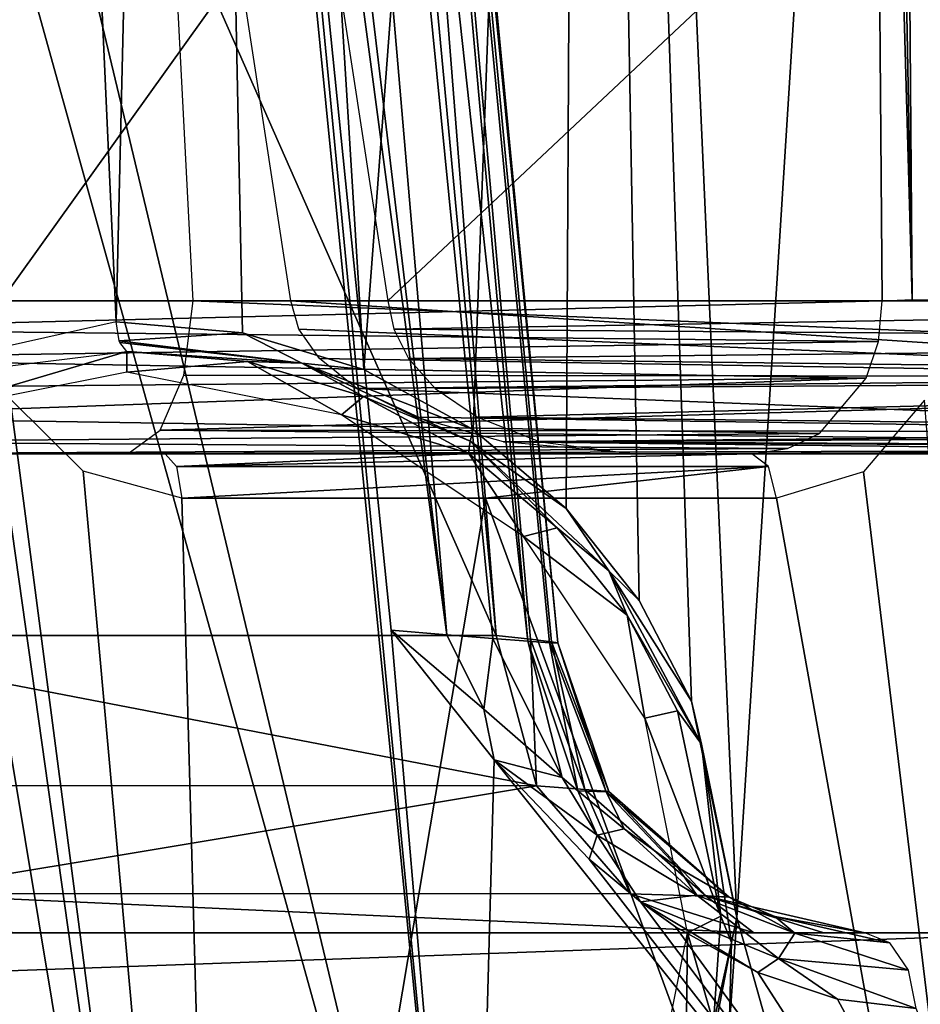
# Model space of a CAD drawing. Header units: millimetres. Extents: x -54 to 54, y -60 to 48.
# Tile 53 of 60: x 7.33 to 12.97, y 16.55 to 22.72. Entities that reach past the tile are written whole.
import ezdxf

# ---------------------------------------------------------------- set-up
doc = ezdxf.new("R2010")
doc.units = ezdxf.units.MM
doc.header["$LTSCALE"] = 41.718519
for name, color, linetype in [('1', 7, 'CONTINUOUS'), ('107', 7, 'CONTINUOUS'), ('108', 7, 'CONTINUOUS'), ('109', 7, 'CONTINUOUS'), ('12', 7, 'CONTINUOUS'), ('123', 7, 'CONTINUOUS'), ('179', 7, 'CONTINUOUS'), ('180', 7, 'CONTINUOUS'), ('218', 7, 'CONTINUOUS'), ('227', 7, 'CONTINUOUS'), ('235', 7, 'CONTINUOUS'), ('238', 7, 'CONTINUOUS'), ('24', 7, 'CONTINUOUS'), ('25', 7, 'CONTINUOUS'), ('26', 7, 'CONTINUOUS'), ('3', 7, 'CONTINUOUS'), ('30', 7, 'CONTINUOUS'), ('32', 7, 'CONTINUOUS'), ('33', 7, 'CONTINUOUS'), ('59', 7, 'CONTINUOUS'), ('6', 7, 'CONTINUOUS'), ('60', 7, 'CONTINUOUS'), ('65', 7, 'CONTINUOUS'), ('70', 7, 'CONTINUOUS'), ('8', 7, 'CONTINUOUS'), ('80', 7, 'CONTINUOUS')]:
    doc.layers.add(name, color=color, linetype=linetype)

msp = doc.modelspace()

# ---------------------------------------------------------------- linework, layer by layer
at = {"layer": '1', "color": 7, "linetype": 'Continuous', "true_color": 0xe0f2ff}
for points in [[(10.1148, 20, 21.0036), (11.913, 20, 20.0384), (6.2001, 20, 12.8747), (10.1148, 20, 21.0036)], [(8.239, 20, 21.8077), (10.1148, 20, 21.0036), (6.2001, 20, 12.8747), (8.239, 20, 21.8077)], [(15.406, 20, -17.4961), (8.0887, 20, -7.4246), (19.4276, 20, -12.8852), (15.406, 20, -17.4961)], [(16.8851, 20, 16.0733), (18.2262, 20, 14.5349), (11.1723, 20, 8.9096), (16.8851, 20, 16.0733)], [(18.2262, 20, 14.5349), (19.4276, 20, 12.8852), (11.1723, 20, 8.9096), (18.2262, 20, 14.5349)]]:
    msp.add_3dface(points, dxfattribs=at)
at = {"layer": '107', "color": 7, "linetype": 'Continuous', "true_color": 0xe0f2ff}
for points in [[(12.7278, 20.9564, 19.4578), (5.6167, 20.9564, 10.5408), (5.6305, 20.7798, 10.5959), (12.7278, 20.9564, 19.4578)], [(12.7278, 20.9564, 19.4578), (5.6305, 20.7798, 10.5959), (12.7047, 20.7023, 19.5), (12.7278, 20.9564, 19.4578)], [(5.6305, 20.7798, 10.5959), (5.6656, 20.5971, 10.7366), (12.7047, 20.7023, 19.5), (5.6305, 20.7798, 10.5959)], [(12.7047, 20.7023, 19.5), (5.6656, 20.5971, 10.7366), (12.6286, 20.4731, 19.5725), (12.7047, 20.7023, 19.5)], [(5.6656, 20.5971, 10.7366), (5.7291, 20.4088, 10.9906), (12.6286, 20.4731, 19.5725), (5.6656, 20.5971, 10.7366)], [(5.7291, 20.4088, 10.9906), (5.8291, 20.2278, 11.3904), (12.6286, 20.4731, 19.5725), (5.7291, 20.4088, 10.9906)], [(12.6286, 20.4731, 19.5725), (5.8291, 20.2278, 11.3904), (12.3366, 20.1275, 19.7861), (12.6286, 20.4731, 19.5725)], [(5.8291, 20.2278, 11.3904), (5.9785, 20.0748, 11.9882), (12.3366, 20.1275, 19.7861), (5.8291, 20.2278, 11.3904)], [(12.3366, 20.1275, 19.7861), (5.9785, 20.0748, 11.9882), (12.1362, 20.0327, 19.9116), (12.3366, 20.1275, 19.7861)], [(5.9785, 20.0748, 11.9882), (6.2001, 20, 12.8747), (12.1362, 20.0327, 19.9116), (5.9785, 20.0748, 11.9882)], [(6.2001, 20, 12.8747), (11.913, 20, 20.0384), (12.1362, 20.0327, 19.9116), (6.2001, 20, 12.8747)]]:
    msp.add_3dface(points, dxfattribs=at)
at = {"layer": '108', "color": 7, "linetype": 'Continuous', "true_color": 0xe0f2ff}
for points in [[(9.0266, 20.9564, 7.8214), (16.269, 20.4786, 16.6693), (9.0773, 20.7798, 7.8471), (9.0266, 20.9564, 7.8214)], [(9.0266, 20.9564, 7.8214), (16.1378, 20.9564, 16.7385), (16.269, 20.4786, 16.6693), (9.0266, 20.9564, 7.8214)], [(9.0773, 20.7798, 7.8471), (16.269, 20.4786, 16.6693), (9.2066, 20.5971, 7.9127), (9.0773, 20.7798, 7.8471)], [(9.2066, 20.5971, 7.9127), (16.269, 20.4786, 16.6693), (9.4402, 20.4088, 8.0311), (9.2066, 20.5971, 7.9127)], [(16.269, 20.4786, 16.6693), (16.541, 20.1305, 16.4339), (9.4402, 20.4088, 8.0311), (16.269, 20.4786, 16.6693)], [(9.4402, 20.4088, 8.0311), (16.541, 20.1305, 16.4339), (9.8077, 20.2278, 8.2176), (9.4402, 20.4088, 8.0311)], [(9.8077, 20.2278, 8.2176), (16.541, 20.1305, 16.4339), (10.3573, 20.0748, 8.4963), (9.8077, 20.2278, 8.2176)], [(16.541, 20.1305, 16.4339), (16.7083, 20.034, 16.2664), (10.3573, 20.0748, 8.4963), (16.541, 20.1305, 16.4339)], [(16.7083, 20.034, 16.2664), (16.8851, 20, 16.0733), (10.3573, 20.0748, 8.4963), (16.7083, 20.034, 16.2664)], [(16.8851, 20, 16.0733), (11.1723, 20, 8.9096), (10.3573, 20.0748, 8.4963), (16.8851, 20, 16.0733)]]:
    msp.add_3dface(points, dxfattribs=at)
at = {"layer": '109', "color": 7, "linetype": 'Continuous', "true_color": 0xe0f2ff}
for points in [[(19.9098, 20.9564, 12.0085), (9.6339, 20.9564, 7.0599), (9.6703, 20.7798, 7.1036), (19.9098, 20.9564, 12.0085)], [(19.9098, 20.9564, 12.0085), (9.6703, 20.7798, 7.1036), (19.9073, 20.7025, 12.0565), (19.9098, 20.9564, 12.0085)], [(9.6703, 20.7798, 7.1036), (9.763, 20.5971, 7.2151), (19.9073, 20.7025, 12.0565), (9.6703, 20.7798, 7.1036)], [(19.9073, 20.7025, 12.0565), (9.763, 20.5971, 7.2151), (19.8702, 20.4733, 12.1548), (19.9073, 20.7025, 12.0565)], [(9.763, 20.5971, 7.2151), (9.9304, 20.4088, 7.4164), (19.8702, 20.4733, 12.1548), (9.763, 20.5971, 7.2151)], [(9.9304, 20.4088, 7.4164), (10.1939, 20.2278, 7.7333), (19.8702, 20.4733, 12.1548), (9.9304, 20.4088, 7.4164)], [(19.8702, 20.4733, 12.1548), (10.1939, 20.2278, 7.7333), (19.6998, 20.1275, 12.4739), (19.8702, 20.4733, 12.1548)], [(10.1939, 20.2278, 7.7333), (10.588, 20.0748, 8.207), (19.6998, 20.1275, 12.4739), (10.1939, 20.2278, 7.7333)], [(19.6998, 20.1275, 12.4739), (10.588, 20.0748, 8.207), (19.5737, 20.0327, 12.674), (19.6998, 20.1275, 12.4739)], [(10.588, 20.0748, 8.207), (11.1723, 20, 8.9096), (19.5737, 20.0327, 12.674), (10.588, 20.0748, 8.207)], [(11.1723, 20, 8.9096), (19.4276, 20, 12.8852), (19.5737, 20.0327, 12.674), (11.1723, 20, 8.9096)]]:
    msp.add_3dface(points, dxfattribs=at)
at = {"layer": '12', "color": 7, "linetype": 'Continuous', "true_color": 0xe0f2ff}
for points in [[(19.9098, 20.9564, -12.0085), (7.6349, 36.0438, -5.3661), (19.5577, 29.3888, -11.4303), (19.9098, 20.9564, -12.0085)], [(8.4152, 20.9564, -6.473), (7.6349, 36.0438, -5.3661), (19.9098, 20.9564, -12.0085), (8.4152, 20.9564, -6.473)]]:
    msp.add_3dface(points, dxfattribs=at)
at = {"layer": '123', "color": 7, "linetype": 'Continuous', "true_color": 0xe0f2ff}
for points in [[(8.4152, 20.9564, -6.473), (19.8715, 20.4785, -12.1519), (8.3555, 20.4922, -6.597), (8.4152, 20.9564, -6.473)], [(8.4152, 20.9564, -6.473), (19.9098, 20.9564, -12.0085), (19.8715, 20.4785, -12.1519), (8.4152, 20.9564, -6.473)], [(8.3555, 20.4922, -6.597), (19.8715, 20.4785, -12.1519), (8.2081, 20.147, -6.9029), (8.3555, 20.4922, -6.597)], [(19.8715, 20.4785, -12.1519), (19.7026, 20.1305, -12.4694), (8.2081, 20.147, -6.9029), (19.8715, 20.4785, -12.1519)], [(8.2081, 20.147, -6.9029), (19.5765, 20.0341, -12.6697), (8.0077, 20.0018, -7.3191), (8.2081, 20.147, -6.9029)], [(19.7026, 20.1305, -12.4694), (19.5765, 20.0341, -12.6697), (8.2081, 20.147, -6.9029), (19.7026, 20.1305, -12.4694)], [(19.5765, 20.0341, -12.6697), (19.4276, 20, -12.8852), (8.0077, 20.0018, -7.3191), (19.5765, 20.0341, -12.6697)], [(8.0077, 20.0018, -7.3191), (19.4276, 20, -12.8852), (8.0096, 20.0017, -7.3217), (8.0077, 20.0018, -7.3191)], [(8.0096, 20.0017, -7.3217), (19.4276, 20, -12.8852), (8.0491, 20.0004, -7.3731), (8.0096, 20.0017, -7.3217)], [(19.4276, 20, -12.8852), (8.0887, 20, -7.4246), (8.0491, 20.0004, -7.3731), (19.4276, 20, -12.8852)]]:
    msp.add_3dface(points, dxfattribs=at)
at = {"layer": '179', "color": 7, "linetype": 'Continuous', "true_color": 0xe0f2ff}
for points in [[(10.1148, 20, 21.0036), (8.239, 20, 21.8077), (8.3113, 19.9195, 21.9991), (10.1148, 20, 21.0036)], [(12.0175, 19.9195, 20.2143), (11.913, 20, 20.0384), (8.3113, 19.9195, 21.9991), (12.0175, 19.9195, 20.2143)], [(11.913, 20, 20.0384), (10.1148, 20, 21.0036), (8.3113, 19.9195, 21.9991), (11.913, 20, 20.0384)], [(8.3448, 19.7211, 22.0877), (12.0175, 19.9195, 20.2143), (8.3113, 19.9195, 21.9991), (8.3448, 19.7211, 22.0877)], [(8.3448, 19.7211, 22.0877), (10.2446, 19.7211, 21.2732), (12.0175, 19.9195, 20.2143), (8.3448, 19.7211, 22.0877)], [(10.2446, 19.7211, 21.2732), (12.0659, 19.7211, 20.2957), (12.0175, 19.9195, 20.2143), (10.2446, 19.7211, 21.2732)]]:
    msp.add_3dface(points, dxfattribs=at)
at = {"layer": '180', "color": 7, "linetype": 'Continuous', "true_color": 0xe0f2ff}
for points in [[(12.7794, 38.7048, 18.1459), (12.5848, 38.6944, 18.0364), (12.9164, 20.9665, 19.5665), (12.7794, 38.7048, 18.1459)], [(12.5848, 38.6944, 18.0364), (12.6541, 30.2997, 18.7112), (12.9164, 20.9665, 19.5665), (12.5848, 38.6944, 18.0364)], [(13.1291, 20.9644, 19.5192), (13.0594, 30.3077, 18.7699), (12.7794, 38.7048, 18.1459), (13.1291, 20.9644, 19.5192)], [(13.1291, 20.9644, 19.5192), (12.7794, 38.7048, 18.1459), (12.9164, 20.9665, 19.5665), (13.1291, 20.9644, 19.5192)], [(12.6541, 30.2997, 18.7112), (12.7278, 20.9564, 19.4578), (12.9164, 20.9665, 19.5665), (12.6541, 30.2997, 18.7112)]]:
    msp.add_3dface(points, dxfattribs=at)
at = {"layer": '218', "color": 7, "linetype": 'Continuous', "true_color": 0xe0f2ff}
for points in [[(7.9328, 20.8254, -22.1564), (8.7231, 20.7576, -21.8625), (7.9516, 20.7067, -22.2027), (7.9328, 20.8254, -22.1564)], [(7.9516, 20.7067, -22.2027), (8.7231, 20.7576, -21.8625), (9.0958, 20.5659, -21.7556), (7.9516, 20.7067, -22.2027)], [(8.7231, 20.7576, -21.8625), (9.4822, 20.5275, -21.5618), (9.0958, 20.5659, -21.7556), (8.7231, 20.7576, -21.8625)], [(7.9516, 20.7067, -22.2027), (9.0958, 20.5659, -21.7556), (7.9551, 20.6966, -22.2117), (7.9516, 20.7067, -22.2027)], [(9.0958, 20.5659, -21.7556), (8, 20.6397, -22.3338), (7.9551, 20.6966, -22.2117), (9.0958, 20.5659, -21.7556)], [(8.7557, 20.5763, -22.0373), (8, 20.6397, -22.3338), (9.0958, 20.5659, -21.7556), (8.7557, 20.5763, -22.0373)], [(9.4819, 20.3588, -21.734), (8.7557, 20.5763, -22.0373), (9.0958, 20.5659, -21.7556), (9.4819, 20.3588, -21.734)], [(9.0958, 20.5659, -21.7556), (10.1686, 20.151, -21.2761), (10.1481, 20.0784, -21.3102), (9.0958, 20.5659, -21.7556)], [(9.4822, 20.5275, -21.5618), (10.1686, 20.151, -21.2761), (9.0958, 20.5659, -21.7556), (9.4822, 20.5275, -21.5618)], [(9.4819, 20.3588, -21.734), (9.0958, 20.5659, -21.7556), (10.1481, 20.0784, -21.3102), (9.4819, 20.3588, -21.734)], [(10.1388, 20.0024, -21.4456), (9.4819, 20.3588, -21.734), (10.1481, 20.0784, -21.3102), (10.1388, 20.0024, -21.4456)], [(10.1686, 20.151, -21.2761), (10.749, 19.6578, -21.0279), (10.1481, 20.0784, -21.3102), (10.1686, 20.151, -21.2761)], [(10.6944, 19.535, -21.195), (10.1388, 20.0024, -21.4456), (10.1481, 20.0784, -21.3102), (10.6944, 19.535, -21.195)], [(10.1481, 20.0784, -21.3102), (10.749, 19.6578, -21.0279), (11.0169, 19.2669, -20.9296), (10.1481, 20.0784, -21.3102)], [(10.6944, 19.535, -21.195), (10.1481, 20.0784, -21.3102), (11.0169, 19.2669, -20.9296), (10.6944, 19.535, -21.195)], [(10.749, 19.6578, -21.0279), (11.2062, 19.0809, -20.8339), (11.0169, 19.2669, -20.9296), (10.749, 19.6578, -21.0279)], [(11.1321, 18.9879, -20.9992), (10.6944, 19.535, -21.195), (11.0169, 19.2669, -20.9296), (11.1321, 18.9879, -20.9992)], [(11.0169, 19.2669, -20.9296), (11.5352, 18.4499, -20.7045), (11.597, 18.1802, -20.697), (11.0169, 19.2669, -20.9296)], [(11.2062, 19.0809, -20.8339), (11.5352, 18.4499, -20.7045), (11.0169, 19.2669, -20.9296), (11.2062, 19.0809, -20.8339)], [(11.1321, 18.9879, -20.9992), (11.0169, 19.2669, -20.9296), (11.597, 18.1802, -20.697), (11.1321, 18.9879, -20.9992)], [(11.4471, 18.3893, -20.8683), (11.1321, 18.9879, -20.9992), (11.597, 18.1802, -20.697), (11.4471, 18.3893, -20.8683)], [(11.5352, 18.4499, -20.7045), (11.8184, 17.0946, -20.6542), (11.597, 18.1802, -20.697), (11.5352, 18.4499, -20.7045)], [(11.7178, 17.1031, -20.8169), (11.4471, 18.3893, -20.8683), (11.597, 18.1802, -20.697), (11.7178, 17.1031, -20.8169)], [(11.597, 18.1802, -20.697), (11.8184, 17.0946, -20.6542), (11.7855, 16.9381, -20.6905), (11.597, 18.1802, -20.697)], [(11.7178, 17.1031, -20.8169), (11.597, 18.1802, -20.697), (11.7855, 16.9381, -20.6905), (11.7178, 17.1031, -20.8169)], [(11.6717, 16.4355, -20.9015), (11.7178, 17.1031, -20.8169), (11.7855, 16.9381, -20.6905), (11.6717, 16.4355, -20.9015)], [(11.8184, 17.0946, -20.6542), (11.7706, 16.3911, -20.7384), (11.7855, 16.9381, -20.6905), (11.8184, 17.0946, -20.6542)], [(11.7855, 16.9381, -20.6905), (11.7706, 16.3911, -20.7384), (11.5528, 15.7268, -20.9227), (11.7855, 16.9381, -20.6905)], [(11.6717, 16.4355, -20.9015), (11.7855, 16.9381, -20.6905), (11.5528, 15.7268, -20.9227), (11.6717, 16.4355, -20.9015)]]:
    msp.add_3dface(points, dxfattribs=at)
at = {"layer": '227', "color": 7, "linetype": 'Continuous', "true_color": 0xe0f2ff}
for points in [[(9.6551, 18.8952, -17.5262), (10.2984, 18.0829, -17.2058), (10.2355, 18.401, -17.1813), (9.6551, 18.8952, -17.5262)], [(10.2984, 18.0829, -17.2058), (10.7256, 17.9721, -16.8092), (10.2355, 18.401, -17.1813), (10.2984, 18.0829, -17.2058)], [(10.7256, 17.9721, -16.8092), (10.2984, 18.0829, -17.2058), (10.943, 17.6122, -16.7971), (10.7256, 17.9721, -16.8092)], [(10.2984, 18.0829, -17.2058), (10.8947, 17.4613, -16.8733), (10.943, 17.6122, -16.7971), (10.2984, 18.0829, -17.2058)], [(10.8224, 17.8892, -16.7284), (10.7256, 17.9721, -16.8092), (10.943, 17.6122, -16.7971), (10.8224, 17.8892, -16.7284)], [(11.1132, 17.6511, -16.4764), (10.8224, 17.8892, -16.7284), (10.943, 17.6122, -16.7971), (11.1132, 17.6511, -16.4764)], [(11.5679, 17.2359, -16.3181), (11.1132, 17.6511, -16.4764), (10.943, 17.6122, -16.7971), (11.5679, 17.2359, -16.3181)], [(11.4499, 17.4083, -16.1718), (11.1132, 17.6511, -16.4764), (11.5679, 17.2359, -16.3181), (11.4499, 17.4083, -16.1718)], [(10.8947, 17.4613, -16.8733), (11.2153, 17.1931, -16.6789), (10.943, 17.6122, -16.7971), (10.8947, 17.4613, -16.8733)], [(11.2153, 17.1931, -16.6789), (11.5679, 17.2359, -16.3181), (10.943, 17.6122, -16.7971), (11.2153, 17.1931, -16.6789)], [(11.7698, 17.223, -15.8742), (11.4499, 17.4083, -16.1718), (11.5679, 17.2359, -16.3181), (11.7698, 17.223, -15.8742)], [(11.5679, 17.2359, -16.3181), (11.2153, 17.1931, -16.6789), (12.0793, 16.8396, -16.061), (11.5679, 17.2359, -16.3181)], [(12.1824, 16.998, -15.7891), (11.7698, 17.223, -15.8742), (11.5679, 17.2359, -16.3181), (12.1824, 16.998, -15.7891)], [(12.1824, 16.998, -15.7891), (11.5679, 17.2359, -16.3181), (12.0793, 16.8396, -16.061), (12.1824, 16.998, -15.7891)], [(12.0556, 17.1014, -15.6019), (11.7698, 17.223, -15.8742), (12.1824, 16.998, -15.7891), (12.0556, 17.1014, -15.6019)], [(11.2153, 17.1931, -16.6789), (11.4341, 17.0366, -16.5396), (11.9499, 16.7507, -16.1895), (11.2153, 17.1931, -16.6789)], [(11.2153, 17.1931, -16.6789), (11.9499, 16.7507, -16.1895), (12.0793, 16.8396, -16.061), (11.2153, 17.1931, -16.6789)], [(12.6203, 17, -15.0415), (12.0556, 17.1014, -15.6019), (12.7759, 16.9374, -15.227), (12.6203, 17, -15.0415)], [(12.7759, 16.9374, -15.227), (12.0556, 17.1014, -15.6019), (12.1824, 16.998, -15.7891), (12.7759, 16.9374, -15.227)], [(12.1824, 16.998, -15.7891), (12.0793, 16.8396, -16.061), (12.8928, 16.765, -15.3663), (12.1824, 16.998, -15.7891)], [(12.7759, 16.9374, -15.227), (12.1824, 16.998, -15.7891), (12.8928, 16.765, -15.3663), (12.7759, 16.9374, -15.227)], [(11.9499, 16.7507, -16.1895), (12.4485, 16.5833, -15.8205), (12.0793, 16.8396, -16.061), (11.9499, 16.7507, -16.1895)], [(12.4485, 16.5833, -15.8205), (12.9412, 16.5262, -15.424), (12.0793, 16.8396, -16.061), (12.4485, 16.5833, -15.8205)], [(12.0793, 16.8396, -16.061), (12.9412, 16.5262, -15.424), (12.8928, 16.765, -15.3663), (12.0793, 16.8396, -16.061)]]:
    msp.add_3dface(points, dxfattribs=at)
at = {"layer": '235', "linetype": 'Continuous'}
for points in [[(13.8564, 17, -13), (-13.8564, 17, -13), (0.2626, 17, -11.8084), (13.8564, 17, -13)], [(0.6876, 17, -11.4996), (13.8564, 17, -13), (0.2626, 17, -11.8084), (0.6876, 17, -11.4996)], [(12.5, 17), (12.701, 17, -0.75), (0.6876, 17, -11.4996), (12.5, 17)], [(12.5, 17), (0.6876, 17, -11.4996), (10.3028, 17, 5.1543), (12.5, 17)], [(12.701, 17, -0.75), (13.25, 17, -1.299), (0.6876, 17, -11.4996), (12.701, 17, -0.75)], [(0.6876, 17, -11.4996), (0.85, 17, -11), (8.6949, 17, 5.3233), (0.6876, 17, -11.4996)], [(9.9513, 17, 4.7639), (0.6876, 17, -11.4996), (9.4374, 17, 4.6547), (9.9513, 17, 4.7639)], [(0.6876, 17, -11.4996), (9.9513, 17, 4.7639), (10.3028, 17, 5.1543), (0.6876, 17, -11.4996)], [(9.4374, 17, 4.6547), (0.6876, 17, -11.4996), (8.9575, 17, 4.8683), (9.4374, 17, 4.6547)], [(8.9575, 17, 4.8683), (0.6876, 17, -11.4996), (8.6949, 17, 5.3233), (8.9575, 17, 4.8683)], [(13.25, 17, -1.299), (13.8564, 17, -13), (0.6876, 17, -11.4996), (13.25, 17, -1.299)], [(2.5897, 17, 18.8227), (7.5766, 17, 17.424), (0.85, 17, -11), (2.5897, 17, 18.8227)], [(0.85, 17, -11), (7.5766, 17, 17.424), (8.6949, 17, 5.3233), (0.85, 17, -11)], [(8.6949, 17, 5.3233), (7.5766, 17, 17.424), (8.7498, 17, 5.8457), (8.6949, 17, 5.3233)], [(7.5766, 17, 17.424), (12.0004, 17, 14.7306), (8.7498, 17, 5.8457), (7.5766, 17, 17.424)], [(8.7498, 17, 5.8457), (12.0004, 17, 14.7306), (9.1013, 17, 6.2361), (8.7498, 17, 5.8457)], [(9.1013, 17, 6.2361), (12.0004, 17, 14.7306), (9.6152, 17, 6.3453), (9.1013, 17, 6.2361)], [(9.6152, 17, 6.3453), (12.0004, 17, 14.7306), (10.095, 17, 6.1317), (9.6152, 17, 6.3453)], [(10.095, 17, 6.1317), (12.0004, 17, 14.7306), (10.3577, 17, 5.6767), (10.095, 17, 6.1317)], [(10.3577, 17, 5.6767), (12.0004, 17, 14.7306), (10.3028, 17, 5.1543), (10.3577, 17, 5.6767)], [(12.0004, 17, 14.7306), (12.5, 17), (10.3028, 17, 5.1543), (12.0004, 17, 14.7306)], [(12.5, 17), (12.0004, 17, 14.7306), (12.701, 17, 0.75), (12.5, 17)], [(12.0004, 17, 14.7306), (15.5327, 17, 10.9424), (12.701, 17, 0.75), (12.0004, 17, 14.7306)], [(12.701, 17, 0.75), (15.5327, 17, 10.9424), (13.25, 17, 1.299), (12.701, 17, 0.75)]]:
    msp.add_3dface(points, dxfattribs=at)
at = {"layer": '238', "linetype": 'Continuous'}
for points in [[(13.8564, 17, -13), (13.8564, 16, -13), (-13.8564, 16, -13), (13.8564, 17, -13)], [(-13.8564, 17, -13), (13.8564, 17, -13), (-13.8564, 16, -13), (-13.8564, 17, -13)]]:
    msp.add_3dface(points, dxfattribs=at)
at = {"layer": '24', "color": 7, "linetype": 'Continuous', "true_color": 0xe0f2ff}
for points in [[(4.597, 32.9344, 8.4233), (5.6167, 20.9564, 10.5408), (12.6541, 30.2997, 18.7112), (4.597, 32.9344, 8.4233)], [(12.6541, 30.2997, 18.7112), (5.6167, 20.9564, 10.5408), (12.7278, 20.9564, 19.4578), (12.6541, 30.2997, 18.7112)]]:
    msp.add_3dface(points, dxfattribs=at)
at = {"layer": '25', "color": 7, "linetype": 'Continuous', "true_color": 0xe0f2ff}
for points in [[(15.4957, 29.3888, 16.5239), (16.1378, 20.9564, 16.7385), (7.1892, 32.9344, 6.3561), (15.4957, 29.3888, 16.5239)], [(16.1378, 20.9564, 16.7385), (9.0266, 20.9564, 7.8214), (7.1892, 32.9344, 6.3561), (16.1378, 20.9564, 16.7385)]]:
    msp.add_3dface(points, dxfattribs=at)
at = {"layer": '26', "color": 7, "linetype": 'Continuous', "true_color": 0xe0f2ff}
for points in [[(7.7965, 32.9344, 5.5946), (9.6339, 20.9564, 7.0599), (19.5215, 30.2511, 11.3711), (7.7965, 32.9344, 5.5946)], [(19.5215, 30.2511, 11.3711), (9.6339, 20.9564, 7.0599), (19.9098, 20.9564, 12.0085), (19.5215, 30.2511, 11.3711)]]:
    msp.add_3dface(points, dxfattribs=at)
at = {"layer": '3', "color": 7, "linetype": 'Continuous', "true_color": 0xe0f2ff}
for points in [[(5.2655, 17, 18.9154), (7.2901, 17, -7.0515), (10.1452, 17, 16.8105), (5.2655, 17, 18.9154)], [(7.2901, 17, -7.0515), (11.9259, 17, -13.4321), (10.1452, 17, 16.8105), (7.2901, 17, -7.0515)], [(12.1129, 17), (12.2997, 17, 0.8186), (10.1452, 17, 16.8105), (12.1129, 17)], [(12.8234, 17, 1.4753), (13.5801, 17, 1.8398), (10.1452, 17, 16.8105), (12.8234, 17, 1.4753)], [(10.1452, 17, 16.8105), (13.5801, 17, 1.8398), (14.2818, 17, 13.4739), (10.1452, 17, 16.8105)], [(12.2997, 17, 0.8186), (12.8234, 17, 1.4753), (10.1452, 17, 16.8105), (12.2997, 17, 0.8186)], [(11.9259, 17, -13.4321), (12.1129, 17), (10.1452, 17, 16.8105), (11.9259, 17, -13.4321)], [(12.3622, 17, -14.1977), (12.1129, 17), (11.9259, 17, -13.4321), (12.3622, 17, -14.1977)], [(12.2997, 17, -0.8186), (12.1129, 17), (12.3622, 17, -14.1977), (12.2997, 17, -0.8186)], [(12.8234, 17, -1.4753), (12.2997, 17, -0.8186), (12.6203, 17, -15.0415), (12.8234, 17, -1.4753)], [(12.6203, 17, -15.0415), (12.2997, 17, -0.8186), (12.3622, 17, -14.1977), (12.6203, 17, -15.0415)], [(12.8234, 17, -1.4753), (12.6203, 17, -15.0415), (16.1916, 17, -11.1062), (12.8234, 17, -1.4753)], [(13.5801, 17, -1.8398), (12.8234, 17, -1.4753), (16.1916, 17, -11.1062), (13.5801, 17, -1.8398)]]:
    msp.add_3dface(points, dxfattribs=at)
at = {"layer": '30', "color": 7, "linetype": 'Continuous', "true_color": 0xe0f2ff}
for points in [[(3.8568, 38.7023, 21.9386), (3.6208, 30.2591, 22.5811), (8.6145, 10.0376, 22.7146), (3.8568, 38.7023, 21.9386)], [(7.0749, 20.9644, 22.4348), (3.8568, 38.7023, 21.9386), (8.6145, 10.0376, 22.7146), (7.0749, 20.9644, 22.4348)], [(3.6208, 30.2591, 22.5811), (3.3599, 20.9644, 23.2828), (8.6145, 10.0376, 22.7146), (3.6208, 30.2591, 22.5811)], [(3.3599, 20.9644, 23.2828), (3.1747, 20.3361, 23.3534), (8.6145, 10.0376, 22.7146), (3.3599, 20.9644, 23.2828)], [(7.2681, 20.3431, 22.419), (7.0749, 20.9644, 22.4348), (8.6145, 10.0376, 22.7146), (7.2681, 20.3431, 22.419)], [(8.6145, 10.0376, 22.7146), (3.1747, 20.3361, 23.3534), (2.9282, 10.0376, 24.1161), (8.6145, 10.0376, 22.7146)], [(7.7261, 19.8907, 22.299), (7.2681, 20.3431, 22.419), (8.6145, 10.0376, 22.7146), (7.7261, 19.8907, 22.299)], [(12.9929, 20.3361, 19.6632), (12.6111, 19.8868, 19.9477), (13.8001, 10.0376, 19.993), (12.9929, 20.3361, 19.6632)], [(8.3448, 19.7211, 22.0877), (7.7261, 19.8907, 22.299), (8.6145, 10.0376, 22.7146), (8.3448, 19.7211, 22.0877)], [(12.6111, 19.8868, 19.9477), (12.0659, 19.7211, 20.2957), (13.8001, 10.0376, 19.993), (12.6111, 19.8868, 19.9477)], [(10.2446, 19.7211, 21.2732), (8.3448, 19.7211, 22.0877), (8.6145, 10.0376, 22.7146), (10.2446, 19.7211, 21.2732)], [(13.8001, 10.0376, 19.993), (10.2446, 19.7211, 21.2732), (8.6145, 10.0376, 22.7146), (13.8001, 10.0376, 19.993)], [(12.0659, 19.7211, 20.2957), (10.2446, 19.7211, 21.2732), (13.8001, 10.0376, 19.993), (12.0659, 19.7211, 20.2957)]]:
    msp.add_3dface(points, dxfattribs=at)
at = {"layer": '32', "color": 7, "linetype": 'Continuous', "true_color": 0xe0f2ff}
for points in [[(8.3566, 38.7023, -20.6481), (7.9328, 20.8254, -22.1564), (7.4254, 32.0351, -21.4982), (8.3566, 38.7023, -20.6481)], [(7.9328, 20.8254, -22.1564), (8.3566, 38.7023, -20.6481), (8.7231, 20.7576, -21.8625), (7.9328, 20.8254, -22.1564)], [(8.7231, 20.7576, -21.8625), (8.3566, 38.7023, -20.6481), (9.4822, 20.5275, -21.5618), (8.7231, 20.7576, -21.8625)], [(8.3566, 38.7023, -20.6481), (10.8521, 38.7023, -19.4527), (9.4822, 20.5275, -21.5618), (8.3566, 38.7023, -20.6481)], [(9.4822, 20.5275, -21.5618), (10.8521, 38.7023, -19.4527), (10.1686, 20.151, -21.2761), (9.4822, 20.5275, -21.5618)], [(10.1686, 20.151, -21.2761), (10.8521, 38.7023, -19.4527), (10.749, 19.6578, -21.0279), (10.1686, 20.151, -21.2761)], [(10.749, 19.6578, -21.0279), (10.8521, 38.7023, -19.4527), (11.2062, 19.0809, -20.8339), (10.749, 19.6578, -21.0279)], [(10.8521, 38.7023, -19.4527), (13.1802, 38.7023, -17.9572), (11.8184, 17.0946, -20.6542), (10.8521, 38.7023, -19.4527)], [(11.5352, 18.4499, -20.7045), (10.8521, 38.7023, -19.4527), (11.8184, 17.0946, -20.6542), (11.5352, 18.4499, -20.7045)], [(11.2062, 19.0809, -20.8339), (10.8521, 38.7023, -19.4527), (11.5352, 18.4499, -20.7045), (11.2062, 19.0809, -20.8339)], [(11.8184, 17.0946, -20.6542), (13.1802, 38.7023, -17.9572), (13.8001, 10.0376, -19.993), (11.8184, 17.0946, -20.6542)], [(7.4254, 32.0351, -21.4982), (6.4514, 20.4941, -22.6564), (7.3221, 30.7918, -21.6261), (7.4254, 32.0351, -21.4982)], [(7.9328, 20.8254, -22.1564), (6.4514, 20.4941, -22.6564), (7.4254, 32.0351, -21.4982), (7.9328, 20.8254, -22.1564)], [(11.7706, 16.3911, -20.7384), (11.8184, 17.0946, -20.6542), (13.8001, 10.0376, -19.993), (11.7706, 16.3911, -20.7384)]]:
    msp.add_3dface(points, dxfattribs=at)
at = {"layer": '33', "color": 7, "linetype": 'Continuous', "true_color": 0xe0f2ff}
for points in [[(10.1594, 13, -17.5965), (7.454, 40.2093, -17.3601), (5.6247, 31.9724, -18.4877), (10.1594, 13, -17.5965)], [(7.454, 40.2093, -17.3601), (10.1594, 13, -17.5965), (8.5452, 29.803, -17.459), (7.454, 40.2093, -17.3601)], [(5.3672, 30.2422, -18.6585), (10.1594, 13, -17.5965), (5.6247, 31.9724, -18.4877), (5.3672, 30.2422, -18.6585)], [(5.2589, 13, -19.6263), (10.1594, 13, -17.5965), (5.3672, 30.2422, -18.6585), (5.2589, 13, -19.6263)], [(10.1594, 13, -17.5965), (9.6551, 18.8952, -17.5262), (8.5452, 29.803, -17.459), (10.1594, 13, -17.5965)], [(10.2984, 18.0829, -17.2058), (9.6551, 18.8952, -17.5262), (10.1594, 13, -17.5965), (10.2984, 18.0829, -17.2058)], [(14.3675, 13, -14.3675), (10.2984, 18.0829, -17.2058), (10.1594, 13, -17.5965), (14.3675, 13, -14.3675)], [(10.8947, 17.4613, -16.8733), (10.2984, 18.0829, -17.2058), (14.3675, 13, -14.3675), (10.8947, 17.4613, -16.8733)], [(11.2153, 17.1931, -16.6789), (10.8947, 17.4613, -16.8733), (14.3675, 13, -14.3675), (11.2153, 17.1931, -16.6789)], [(11.4341, 17.0366, -16.5396), (11.2153, 17.1931, -16.6789), (14.3675, 13, -14.3675), (11.4341, 17.0366, -16.5396)], [(11.9499, 16.7507, -16.1895), (11.4341, 17.0366, -16.5396), (14.3675, 13, -14.3675), (11.9499, 16.7507, -16.1895)], [(12.4485, 16.5833, -15.8205), (11.9499, 16.7507, -16.1895), (14.3675, 13, -14.3675), (12.4485, 16.5833, -15.8205)], [(12.9412, 16.5262, -15.424), (12.4485, 16.5833, -15.8205), (14.3675, 13, -14.3675), (12.9412, 16.5262, -15.424)]]:
    msp.add_3dface(points, dxfattribs=at)
at = {"layer": '59', "color": 7, "linetype": 'Continuous', "true_color": 0xe0f2ff}
for points in [[(8, 20.5099, -24.8105), (6.6568, 20.2428, -24.8105), (8, 20.6397, -22.3338), (8, 20.5099, -24.8105)], [(8, 20.6397, -22.3338), (6.6568, 20.2428, -24.8105), (7.2689, 20.5512, -22.602), (8, 20.6397, -22.3338)]]:
    msp.add_3dface(points, dxfattribs=at)
at = {"layer": '6', "color": 7, "linetype": 'Continuous', "true_color": 0xe0f2ff}
for points in [[(5.676, 18.8605, -8.2242), (5.402, 29.9883, -9.1708), (10.3119, 18.8605, -14.605), (5.676, 18.8605, -8.2242)], [(10.3119, 18.8605, -14.605), (5.402, 29.9883, -9.1708), (9.2849, 29.7997, -14.4929), (10.3119, 18.8605, -14.605)]]:
    msp.add_3dface(points, dxfattribs=at)
at = {"layer": '60', "color": 7, "linetype": 'Continuous', "true_color": 0xe0f2ff}
for points in [[(8, 20.5099, -24.8105), (8, 20.6397, -22.3338), (8.7557, 20.5763, -22.0373), (8, 20.5099, -24.8105)], [(9.3432, 20.2428, -24.8105), (8, 20.5099, -24.8105), (8.7557, 20.5763, -22.0373), (9.3432, 20.2428, -24.8105)], [(9.4819, 20.3588, -21.734), (9.3432, 20.2428, -24.8105), (8.7557, 20.5763, -22.0373), (9.4819, 20.3588, -21.734)], [(10.1388, 20.0024, -21.4456), (9.3432, 20.2428, -24.8105), (9.4819, 20.3588, -21.734), (10.1388, 20.0024, -21.4456)], [(10.4819, 19.4819, -24.8105), (9.3432, 20.2428, -24.8105), (10.1388, 20.0024, -21.4456), (10.4819, 19.4819, -24.8105)], [(10.6944, 19.535, -21.195), (10.4819, 19.4819, -24.8105), (10.1388, 20.0024, -21.4456), (10.6944, 19.535, -21.195)], [(11.1321, 18.9879, -20.9992), (10.4819, 19.4819, -24.8105), (10.6944, 19.535, -21.195), (11.1321, 18.9879, -20.9992)], [(11.2428, 18.3432, -24.8105), (10.4819, 19.4819, -24.8105), (11.1321, 18.9879, -20.9992), (11.2428, 18.3432, -24.8105)], [(11.4471, 18.3893, -20.8683), (11.2428, 18.3432, -24.8105), (11.1321, 18.9879, -20.9992), (11.4471, 18.3893, -20.8683)], [(11.7178, 17.1031, -20.8169), (11.2428, 18.3432, -24.8105), (11.4471, 18.3893, -20.8683), (11.7178, 17.1031, -20.8169)], [(11.5099, 17, -24.8105), (11.2428, 18.3432, -24.8105), (11.7178, 17.1031, -20.8169), (11.5099, 17, -24.8105)], [(11.6717, 16.4355, -20.9015), (11.5099, 17, -24.8105), (11.7178, 17.1031, -20.8169), (11.6717, 16.4355, -20.9015)], [(11.2428, 15.6568, -24.8105), (11.5099, 17, -24.8105), (11.4953, 15.7671, -21.0623), (11.2428, 15.6568, -24.8105)], [(11.4953, 15.7671, -21.0623), (11.5099, 17, -24.8105), (11.6717, 16.4355, -20.9015), (11.4953, 15.7671, -21.0623)]]:
    msp.add_3dface(points, dxfattribs=at)
at = {"layer": '65', "color": 7, "linetype": 'Continuous', "true_color": 0xe0f2ff}
for points in [[(5.9275, 17.9213, -8.0414), (5.676, 18.8605, -8.2242), (10.5638, 17.9205, -14.4217), (5.9275, 17.9213, -8.0414)], [(5.676, 18.8605, -8.2242), (10.3119, 18.8605, -14.605), (10.5638, 17.9205, -14.4217), (5.676, 18.8605, -8.2242)], [(6.5139, 17.2451, -7.6154), (5.9275, 17.9213, -8.0414), (10.5638, 17.9205, -14.4217), (6.5139, 17.2451, -7.6154)], [(11.1504, 17.2447, -13.9955), (6.5139, 17.2451, -7.6154), (10.5638, 17.9205, -14.4217), (11.1504, 17.2447, -13.9955)], [(11.9259, 17, -13.4321), (7.2901, 17, -7.0515), (6.5139, 17.2451, -7.6154), (11.9259, 17, -13.4321)], [(11.9259, 17, -13.4321), (6.5139, 17.2451, -7.6154), (11.1504, 17.2447, -13.9955), (11.9259, 17, -13.4321)]]:
    msp.add_3dface(points, dxfattribs=at)
at = {"layer": '70', "color": 7, "linetype": 'Continuous', "true_color": 0xe0f2ff}
for points in [[(8.1669, 40.2709, -16.8361), (7.454, 40.2093, -17.3601), (10.0026, 18.8657, -17.2863), (8.1669, 40.2709, -16.8361)], [(8.5847, 40.2997, -16.0541), (8.1669, 40.2709, -16.8361), (10.5092, 18.8253, -16.6218), (8.5847, 40.2997, -16.0541)], [(10.2915, 18.842, -16.9803), (8.1669, 40.2709, -16.8361), (10.0026, 18.8657, -17.2863), (10.2915, 18.842, -16.9803)], [(10.5092, 18.8253, -16.6218), (8.1669, 40.2709, -16.8361), (10.2915, 18.842, -16.9803), (10.5092, 18.8253, -16.6218)], [(8.625, 40.2902, -15.1681), (8.5847, 40.2997, -16.0541), (10.6974, 18.8151, -15.8073), (8.625, 40.2902, -15.1681)], [(10.6974, 18.8151, -15.8073), (8.5847, 40.2997, -16.0541), (10.6463, 18.8161, -16.2267), (10.6974, 18.8151, -15.8073)], [(10.6463, 18.8161, -16.2267), (8.5847, 40.2997, -16.0541), (10.5092, 18.8253, -16.6218), (10.6463, 18.8161, -16.2267)], [(10.3119, 18.8605, -14.605), (8.625, 40.2902, -15.1681), (10.5273, 18.8377, -14.9769), (10.3119, 18.8605, -14.605)], [(10.3119, 18.8605, -14.605), (9.2849, 29.7997, -14.4929), (8.625, 40.2902, -15.1681), (10.3119, 18.8605, -14.605)], [(10.5273, 18.8377, -14.9769), (8.625, 40.2902, -15.1681), (10.6574, 18.8223, -15.3835), (10.5273, 18.8377, -14.9769)], [(10.6574, 18.8223, -15.3835), (8.625, 40.2902, -15.1681), (10.6974, 18.8151, -15.8073), (10.6574, 18.8223, -15.3835)], [(7.454, 40.2093, -17.3601), (8.5452, 29.803, -17.459), (10.0026, 18.8657, -17.2863), (7.454, 40.2093, -17.3601)], [(8.5452, 29.803, -17.459), (9.6551, 18.8952, -17.5262), (10.0026, 18.8657, -17.2863), (8.5452, 29.803, -17.459)]]:
    msp.add_3dface(points, dxfattribs=at)
at = {"layer": '8', "color": 7, "linetype": 'Continuous', "true_color": 0xe0f2ff}
for points in [[(6.1324, 33.9923, -7.4), (7.2123, 20.9564, -7.9181), (13.888, 30.2827, -17.7992), (6.1324, 33.9923, -7.4)], [(7.2123, 20.9564, -7.9181), (14.5965, 20.9564, -18.0816), (13.888, 30.2827, -17.7992), (7.2123, 20.9564, -7.9181)]]:
    msp.add_3dface(points, dxfattribs=at)
at = {"layer": '80', "color": 7, "linetype": 'Continuous', "true_color": 0xe0f2ff}
for points in [[(10.0026, 18.8657, -17.2863), (9.6551, 18.8952, -17.5262), (10.2355, 18.401, -17.1813), (10.0026, 18.8657, -17.2863)], [(10.2915, 18.842, -16.9803), (10.0026, 18.8657, -17.2863), (10.2355, 18.401, -17.1813), (10.2915, 18.842, -16.9803)], [(10.7256, 17.9721, -16.8092), (10.2915, 18.842, -16.9803), (10.2355, 18.401, -17.1813), (10.7256, 17.9721, -16.8092)], [(10.5092, 18.8253, -16.6218), (10.2915, 18.842, -16.9803), (10.7256, 17.9721, -16.8092), (10.5092, 18.8253, -16.6218)], [(10.5638, 17.9205, -14.4217), (10.3119, 18.8605, -14.605), (10.5273, 18.8377, -14.9769), (10.5638, 17.9205, -14.4217)], [(10.8224, 17.8892, -16.7284), (10.5092, 18.8253, -16.6218), (10.7256, 17.9721, -16.8092), (10.8224, 17.8892, -16.7284)], [(10.6463, 18.8161, -16.2267), (10.5092, 18.8253, -16.6218), (10.8224, 17.8892, -16.7284), (10.6463, 18.8161, -16.2267)], [(10.5638, 17.9205, -14.4217), (10.5273, 18.8377, -14.9769), (10.8669, 17.8978, -14.95), (10.5638, 17.9205, -14.4217)], [(10.5273, 18.8377, -14.9769), (10.6574, 18.8223, -15.3835), (10.8669, 17.8978, -14.95), (10.5273, 18.8377, -14.9769)], [(10.9999, 17.8823, -16.1539), (10.6463, 18.8161, -16.2267), (10.8224, 17.8892, -16.7284), (10.9999, 17.8823, -16.1539)], [(10.6974, 18.8151, -15.8073), (10.6463, 18.8161, -16.2267), (10.9999, 17.8823, -16.1539), (10.6974, 18.8151, -15.8073)], [(10.6574, 18.8223, -15.3835), (10.6974, 18.8151, -15.8073), (11.0167, 17.8849, -15.5423), (10.6574, 18.8223, -15.3835)], [(10.8669, 17.8978, -14.95), (10.6574, 18.8223, -15.3835), (11.0167, 17.8849, -15.5423), (10.8669, 17.8978, -14.95)], [(11.0167, 17.8849, -15.5423), (10.6974, 18.8151, -15.8073), (10.9999, 17.8823, -16.1539), (11.0167, 17.8849, -15.5423)], [(11.1504, 17.2447, -13.9955), (10.5638, 17.9205, -14.4217), (10.8669, 17.8978, -14.95), (11.1504, 17.2447, -13.9955)], [(10.9999, 17.8823, -16.1539), (10.8224, 17.8892, -16.7284), (11.1132, 17.6511, -16.4764), (10.9999, 17.8823, -16.1539)], [(11.1504, 17.2447, -13.9955), (10.8669, 17.8978, -14.95), (11.6274, 17.2294, -14.8912), (11.1504, 17.2447, -13.9955)], [(10.8669, 17.8978, -14.95), (11.0167, 17.8849, -15.5423), (11.6274, 17.2294, -14.8912), (10.8669, 17.8978, -14.95)], [(11.0167, 17.8849, -15.5423), (10.9999, 17.8823, -16.1539), (11.7698, 17.223, -15.8742), (11.0167, 17.8849, -15.5423)], [(10.9999, 17.8823, -16.1539), (11.1132, 17.6511, -16.4764), (11.4499, 17.4083, -16.1718), (10.9999, 17.8823, -16.1539)], [(11.7698, 17.223, -15.8742), (10.9999, 17.8823, -16.1539), (11.4499, 17.4083, -16.1718), (11.7698, 17.223, -15.8742)], [(11.6274, 17.2294, -14.8912), (11.0167, 17.8849, -15.5423), (11.7698, 17.223, -15.8742), (11.6274, 17.2294, -14.8912)], [(11.9259, 17, -13.4321), (11.1504, 17.2447, -13.9955), (11.6274, 17.2294, -14.8912), (11.9259, 17, -13.4321)], [(11.6274, 17.2294, -14.8912), (11.7698, 17.223, -15.8742), (12.0556, 17.1014, -15.6019), (11.6274, 17.2294, -14.8912)], [(12.3622, 17, -14.1977), (11.9259, 17, -13.4321), (11.6274, 17.2294, -14.8912), (12.3622, 17, -14.1977)], [(12.6203, 17, -15.0415), (11.6274, 17.2294, -14.8912), (12.0556, 17.1014, -15.6019), (12.6203, 17, -15.0415)], [(12.6203, 17, -15.0415), (12.3622, 17, -14.1977), (11.6274, 17.2294, -14.8912), (12.6203, 17, -15.0415)]]:
    msp.add_3dface(points, dxfattribs=at)

doc.saveas('drawing.dxf')
